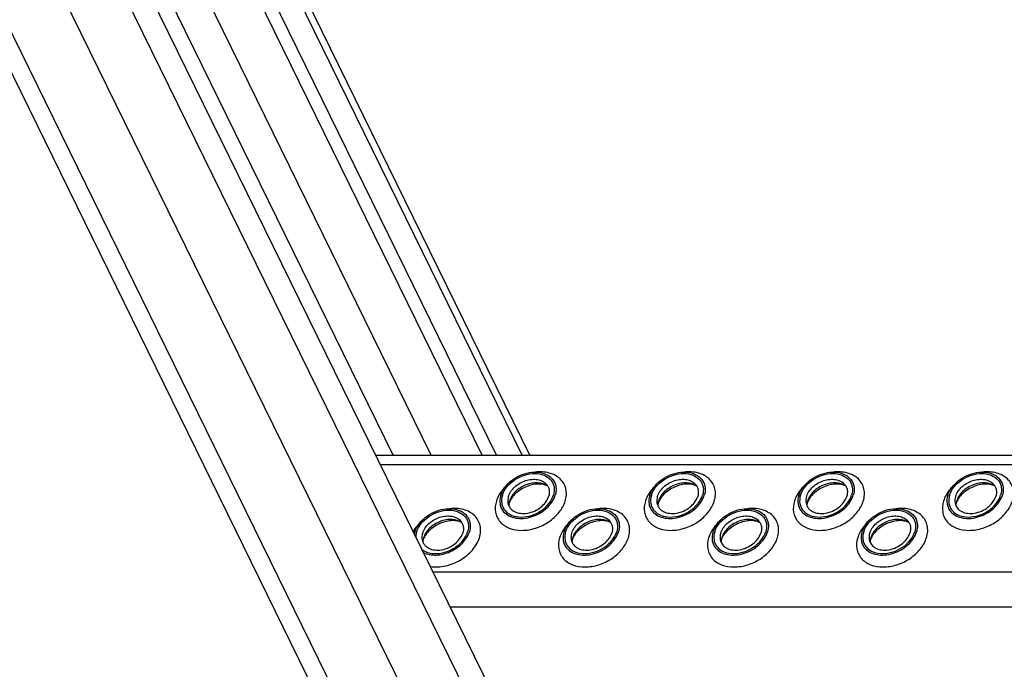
# Model space of a CAD drawing. Header units: millimetres. Extents: x 0 to 2100, y 0 to 2970.
# Tile 5 of 20: x 1042 to 1200, y 1063 to 1167. Entities that reach past the tile are written whole.
import ezdxf

# ---------------------------------------------------------------- set-up
doc = ezdxf.new("R2010")
doc.units = ezdxf.units.MM
doc.header["$LTSCALE"] = 193.6
doc.layers.get('0').update_dxf_attribs({"linetype": 'CONTINUOUS'})

msp = doc.modelspace()

# ---------------------------------------------------------------- linework, layer by layer
at = {"color": 7, "linetype": 'CONTINUOUS'}
for p, q in [((1211.86, 868.1), (1018.46, 1262.21)), ((1153.38, 929.44), (994, 1254.23)), ((1116.62, 1097.06), (1050.64, 1231.52)), ((1118.92, 1097.06), (1052.94, 1231.52)), ((1124.27, 1097.06), (1058.29, 1231.52)), ((1099.5, 1097.06), (1554.68, 1097.06))]:
    msp.add_line(p, q, dxfattribs=at)
at = {"color": 9, "linetype": 'CONTINUOUS'}
for p, q in [((1210.27, 862.97), (1016.87, 1257.07)), ((1202.78, 857.92), (1009.38, 1252.02)), ((1191.62, 857.92), (1002.51, 1243.29)), ((1102.31, 1097.06), (1036.32, 1231.52)), ((1108.41, 1097.06), (1042.43, 1231.52)), ((1123.03, 1097.06), (1057.05, 1231.52)), ((1100.24, 1095.55), (1555.42, 1095.55)), ((1108.7, 1078.31), (1563.88, 1078.31)), ((1111.46, 1072.69), (1566.64, 1072.69))]:
    msp.add_line(p, q, dxfattribs=at)
at = {"color": 7, "linetype": 'CONTINUOUS'}
for centre, radius, start, end in [((1123.58, 1088.87), 2.72, 162.7855, 168.6403), ((1123.45, 1088.9), 2.58, 168.6859, 169.2533), ((1147.51, 1088.87), 2.72, 162.7855, 168.6403), ((1147.37, 1088.9), 2.58, 168.6859, 169.2533), ((1171.44, 1088.87), 2.72, 162.7855, 168.6403), ((1171.3, 1088.9), 2.58, 168.6859, 169.2533), ((1195.37, 1088.87), 2.72, 162.7855, 168.6403), ((1195.23, 1088.9), 2.58, 168.6859, 169.2533), ((1109.12, 1083.7), 3.48, 162.7897, 168.3275), ((1109.8, 1082.99), 2.72, 162.7855, 168.6403), ((1109.66, 1083.02), 2.58, 168.6859, 169.2533), ((1133.73, 1082.99), 2.72, 162.7855, 168.6403), ((1133.59, 1083.02), 2.58, 168.6859, 169.2533), ((1157.66, 1082.99), 2.72, 162.7855, 168.6403), ((1157.52, 1083.02), 2.58, 168.6859, 169.2533), ((1181.45, 1083.02), 2.58, 168.6859, 169.2533), ((1181.59, 1082.99), 2.72, 162.7855, 168.6403)]:
    msp.add_arc(centre, radius, start, end, dxfattribs=at)
for points, knots in [([(1119.58, 1090.61), (1119.86, 1091.53), (1120.88, 1092.8), (1122.64, 1093.84), (1124.15, 1094.31), (1125.66, 1094.37), (1126.99, 1094), (1128.01, 1093.21), (1128.35, 1092.45), (1128.42, 1092.07)], [0, 0, 0, 0, 0.256023, 0.397887, 0.538537, 0.670709, 0.789982, 0.897281, 1, 1, 1, 1]), ([(1119.85, 1090.61), (1120, 1091.09), (1120.54, 1092.04), (1121.79, 1093.15), (1123.33, 1093.9), (1124.97, 1094.18), (1126.49, 1093.95), (1127.5, 1093.29), (1127.98, 1092.55), (1128.25, 1091.72), (1128.18, 1091.03), (1128.05, 1090.61)], [0, 0, 0, 0, 0.126005, 0.265198, 0.409334, 0.548109, 0.673462, 0.783988, 0.836431, 0.88895, 1, 1, 1, 1]), ([(1143.51, 1090.61), (1143.79, 1091.53), (1144.81, 1092.8), (1146.56, 1093.84), (1148.08, 1094.31), (1149.59, 1094.37), (1150.92, 1094), (1151.94, 1093.21), (1152.28, 1092.45), (1152.35, 1092.07)], [0, 0, 0, 0, 0.256023, 0.397887, 0.538537, 0.670709, 0.789982, 0.897281, 1, 1, 1, 1]), ([(1143.78, 1090.61), (1143.93, 1091.09), (1144.47, 1092.04), (1145.72, 1093.15), (1147.26, 1093.9), (1148.9, 1094.18), (1150.42, 1093.95), (1151.43, 1093.29), (1151.91, 1092.55), (1152.18, 1091.72), (1152.11, 1091.03), (1151.98, 1090.61)], [0, 0, 0, 0, 0.126005, 0.265198, 0.409334, 0.548109, 0.673462, 0.783988, 0.836431, 0.88895, 1, 1, 1, 1]), ([(1167.44, 1090.61), (1167.72, 1091.53), (1168.74, 1092.8), (1170.49, 1093.84), (1172.01, 1094.31), (1173.52, 1094.37), (1174.85, 1094), (1175.87, 1093.21), (1176.21, 1092.45), (1176.28, 1092.07)], [0, 0, 0, 0, 0.256023, 0.397887, 0.538537, 0.670709, 0.789982, 0.897281, 1, 1, 1, 1]), ([(1167.71, 1090.61), (1167.86, 1091.09), (1168.4, 1092.04), (1169.65, 1093.15), (1171.19, 1093.9), (1172.83, 1094.18), (1174.35, 1093.95), (1175.36, 1093.29), (1175.84, 1092.55), (1176.11, 1091.72), (1176.04, 1091.03), (1175.91, 1090.61)], [0, 0, 0, 0, 0.126005, 0.265198, 0.409334, 0.548109, 0.673462, 0.783988, 0.836431, 0.88895, 1, 1, 1, 1]), ([(1191.37, 1090.61), (1191.65, 1091.53), (1192.67, 1092.8), (1194.42, 1093.84), (1195.94, 1094.31), (1197.45, 1094.37), (1198.78, 1094), (1199.8, 1093.21), (1200.14, 1092.45), (1200.21, 1092.07)], [0, 0, 0, 0, 0.256023, 0.397887, 0.538537, 0.670709, 0.789982, 0.897281, 1, 1, 1, 1]), ([(1191.64, 1090.61), (1191.79, 1091.09), (1192.33, 1092.04), (1193.58, 1093.15), (1195.12, 1093.9), (1196.76, 1094.18), (1198.28, 1093.95), (1199.29, 1093.29), (1199.77, 1092.55), (1200.04, 1091.72), (1199.97, 1091.03), (1199.84, 1090.61)], [0, 0, 0, 0, 0.126005, 0.265198, 0.409334, 0.548109, 0.673462, 0.783988, 0.836431, 0.88895, 1, 1, 1, 1]), ([(1120.82, 1090.42), (1121, 1091), (1121.58, 1091.81), (1122.63, 1092.57), (1123.56, 1092.98), (1124.53, 1093.18), (1125.47, 1093.16), (1126.29, 1092.9), (1126.74, 1092.56), (1126.91, 1092.37)], [0, 0, 0, 0, 0.246125, 0.38243, 0.520512, 0.654784, 0.780538, 0.895274, 1, 1, 1, 1]), ([(1127.13, 1092.05), (1126.69, 1092.38), (1125.79, 1092.64), (1124.58, 1092.56), (1123.62, 1092.3), (1122.72, 1091.84), (1121.94, 1091.23), (1121.33, 1090.5), (1121.06, 1089.95), (1120.98, 1089.67)], [0, 0, 0, 0, 0.223873, 0.351612, 0.485909, 0.622361, 0.75614, 0.882948, 1, 1, 1, 1]), ([(1127.13, 1092.05), (1127.02, 1092.13), (1126.66, 1092.3), (1125.98, 1092.43), (1125.07, 1092.39), (1123.7, 1092.06), (1122.42, 1091.36), (1121.47, 1090.4), (1121.15, 1089.89), (1121.04, 1089.64)], [0, 0, 0, 0, 0.061795, 0.160627, 0.290202, 0.439233, 0.74844, 0.88739, 1, 1, 1, 1]), ([(1126.91, 1092.37), (1127.02, 1092.25), (1127.21, 1091.96), (1127.42, 1091.3), (1127.37, 1090.76), (1127.27, 1090.42)], [0, 0, 0, 0, 0.242965, 0.486066, 1, 1, 1, 1]), ([(1144.75, 1090.42), (1144.93, 1091), (1145.51, 1091.81), (1146.56, 1092.57), (1147.49, 1092.98), (1148.46, 1093.18), (1149.4, 1093.16), (1150.22, 1092.9), (1150.67, 1092.56), (1150.84, 1092.37)], [0, 0, 0, 0, 0.246125, 0.38243, 0.520512, 0.654784, 0.780538, 0.895274, 1, 1, 1, 1]), ([(1151.06, 1092.05), (1150.62, 1092.38), (1149.72, 1092.64), (1148.51, 1092.56), (1147.55, 1092.3), (1146.65, 1091.84), (1145.87, 1091.23), (1145.26, 1090.5), (1144.99, 1089.95), (1144.91, 1089.67)], [0, 0, 0, 0, 0.223873, 0.351612, 0.485909, 0.622361, 0.75614, 0.882948, 1, 1, 1, 1]), ([(1151.06, 1092.05), (1150.95, 1092.13), (1150.59, 1092.3), (1149.91, 1092.43), (1149, 1092.39), (1147.63, 1092.06), (1146.35, 1091.36), (1145.4, 1090.4), (1145.08, 1089.89), (1144.97, 1089.64)], [0, 0, 0, 0, 0.061795, 0.160627, 0.290202, 0.439233, 0.74844, 0.88739, 1, 1, 1, 1]), ([(1150.84, 1092.37), (1150.95, 1092.25), (1151.14, 1091.96), (1151.35, 1091.3), (1151.3, 1090.76), (1151.2, 1090.42)], [0, 0, 0, 0, 0.242965, 0.486066, 1, 1, 1, 1]), ([(1168.68, 1090.42), (1168.86, 1091), (1169.44, 1091.81), (1170.49, 1092.57), (1171.42, 1092.98), (1172.39, 1093.18), (1173.33, 1093.16), (1174.15, 1092.9), (1174.6, 1092.56), (1174.77, 1092.37)], [0, 0, 0, 0, 0.246125, 0.38243, 0.520512, 0.654784, 0.780538, 0.895274, 1, 1, 1, 1]), ([(1174.99, 1092.05), (1174.55, 1092.38), (1173.65, 1092.64), (1172.44, 1092.56), (1171.48, 1092.3), (1170.58, 1091.84), (1169.8, 1091.23), (1169.19, 1090.5), (1168.92, 1089.95), (1168.84, 1089.67)], [0, 0, 0, 0, 0.223873, 0.351612, 0.485909, 0.622361, 0.75614, 0.882948, 1, 1, 1, 1]), ([(1174.99, 1092.05), (1174.88, 1092.13), (1174.52, 1092.3), (1173.84, 1092.43), (1172.93, 1092.39), (1171.56, 1092.06), (1170.28, 1091.36), (1169.33, 1090.4), (1169.01, 1089.89), (1168.9, 1089.64)], [0, 0, 0, 0, 0.061795, 0.160627, 0.290202, 0.439233, 0.74844, 0.88739, 1, 1, 1, 1]), ([(1174.77, 1092.37), (1174.88, 1092.25), (1175.07, 1091.96), (1175.28, 1091.3), (1175.23, 1090.76), (1175.13, 1090.42)], [0, 0, 0, 0, 0.242965, 0.486066, 1, 1, 1, 1]), ([(1192.61, 1090.42), (1192.79, 1091), (1193.37, 1091.81), (1194.42, 1092.57), (1195.35, 1092.98), (1196.32, 1093.18), (1197.26, 1093.16), (1198.08, 1092.9), (1198.53, 1092.56), (1198.7, 1092.37)], [0, 0, 0, 0, 0.246125, 0.38243, 0.520512, 0.654784, 0.780538, 0.895274, 1, 1, 1, 1]), ([(1198.92, 1092.05), (1198.48, 1092.38), (1197.58, 1092.64), (1196.37, 1092.56), (1195.41, 1092.3), (1194.51, 1091.84), (1193.73, 1091.23), (1193.12, 1090.5), (1192.85, 1089.95), (1192.77, 1089.67)], [0, 0, 0, 0, 0.223873, 0.351612, 0.485909, 0.622361, 0.75614, 0.882948, 1, 1, 1, 1]), ([(1198.92, 1092.05), (1198.81, 1092.13), (1198.45, 1092.3), (1197.77, 1092.43), (1196.86, 1092.39), (1195.49, 1092.06), (1194.21, 1091.36), (1193.26, 1090.4), (1192.94, 1089.89), (1192.83, 1089.64)], [0, 0, 0, 0, 0.061795, 0.160627, 0.290202, 0.439233, 0.74844, 0.88739, 1, 1, 1, 1]), ([(1198.7, 1092.37), (1198.81, 1092.25), (1199, 1091.96), (1199.21, 1091.3), (1199.16, 1090.76), (1199.06, 1090.42)], [0, 0, 0, 0, 0.242965, 0.486066, 1, 1, 1, 1]), ([(1128.42, 1092.07), (1128.45, 1091.96), (1128.51, 1091.47), (1128.44, 1090.96), (1128.33, 1090.61)], [0, 0, 0, 0, 0.240827, 1, 1, 1, 1]), ([(1152.35, 1092.07), (1152.38, 1091.96), (1152.44, 1091.47), (1152.37, 1090.96), (1152.26, 1090.61)], [0, 0, 0, 0, 0.240827, 1, 1, 1, 1]), ([(1176.28, 1092.07), (1176.31, 1091.96), (1176.37, 1091.47), (1176.3, 1090.96), (1176.19, 1090.61)], [0, 0, 0, 0, 0.240827, 1, 1, 1, 1]), ([(1200.21, 1092.07), (1200.24, 1091.96), (1200.3, 1091.47), (1200.23, 1090.96), (1200.12, 1090.61)], [0, 0, 0, 0, 0.240827, 1, 1, 1, 1]), ([(1119.58, 1090.61), (1119.43, 1090.15), (1119.36, 1089.41), (1119.65, 1088.52), (1119.9, 1088.13), (1120.05, 1087.96)], [0, 0, 0, 0, 0.513998, 0.757111, 1, 1, 1, 1]), ([(1119.85, 1090.61), (1119.72, 1090.18), (1119.65, 1089.49), (1119.92, 1088.66), (1120.4, 1087.92), (1121.41, 1087.26), (1122.93, 1087.03), (1124.57, 1087.31), (1126.12, 1088.06), (1127.36, 1089.17), (1127.9, 1090.12), (1128.05, 1090.61)], [0, 0, 0, 0, 0.11105, 0.163569, 0.216012, 0.326538, 0.451891, 0.590666, 0.734802, 0.873995, 1, 1, 1, 1]), ([(1120.05, 1087.96), (1120.29, 1087.7), (1120.89, 1087.24), (1122.01, 1086.89), (1123.28, 1086.85), (1124.6, 1087.13), (1125.86, 1087.69), (1127.28, 1088.71), (1128.08, 1089.82), (1128.33, 1090.61)], [0, 0, 0, 0, 0.104679, 0.219356, 0.345073, 0.479343, 0.617452, 0.753801, 1, 1, 1, 1]), ([(1120.82, 1090.42), (1120.79, 1090.33), (1120.7, 1089.98), (1120.69, 1089.61), (1120.74, 1089.35)], [0, 0, 0, 0, 0.262253, 1, 1, 1, 1]), ([(1120.74, 1089.35), (1120.8, 1089.06), (1121.05, 1088.5), (1121.8, 1087.92), (1122.78, 1087.65), (1123.89, 1087.69), (1125.01, 1088.03), (1126.3, 1088.8), (1127.05, 1089.74), (1127.27, 1090.42)], [0, 0, 0, 0, 0.102742, 0.21, 0.32922, 0.461363, 0.602021, 0.743916, 1, 1, 1, 1]), ([(1120.93, 1089.37), (1120.92, 1089.33), (1120.89, 1089.2), (1120.86, 1089.06), (1120.86, 1088.97)], [0, 0, 0, 0, 0.304481, 1, 1, 1, 1]), ([(1121.04, 1089.64), (1121.03, 1089.62), (1120.99, 1089.53), (1120.96, 1089.44), (1120.93, 1089.37)], [0, 0, 0, 0, 0.268571, 1, 1, 1, 1]), ([(1143.51, 1090.61), (1143.36, 1090.15), (1143.29, 1089.41), (1143.58, 1088.52), (1143.83, 1088.13), (1143.98, 1087.96)], [0, 0, 0, 0, 0.513998, 0.757111, 1, 1, 1, 1]), ([(1143.78, 1090.61), (1143.65, 1090.18), (1143.58, 1089.49), (1143.85, 1088.66), (1144.33, 1087.92), (1145.34, 1087.26), (1146.86, 1087.03), (1148.5, 1087.31), (1150.05, 1088.06), (1151.29, 1089.17), (1151.83, 1090.12), (1151.98, 1090.61)], [0, 0, 0, 0, 0.11105, 0.163569, 0.216012, 0.326538, 0.451891, 0.590666, 0.734802, 0.873995, 1, 1, 1, 1]), ([(1143.98, 1087.96), (1144.21, 1087.7), (1144.82, 1087.24), (1145.94, 1086.89), (1147.21, 1086.85), (1148.53, 1087.13), (1149.79, 1087.69), (1151.21, 1088.71), (1152.01, 1089.82), (1152.26, 1090.61)], [0, 0, 0, 0, 0.104679, 0.219356, 0.345073, 0.479343, 0.617452, 0.753801, 1, 1, 1, 1]), ([(1144.75, 1090.42), (1144.72, 1090.33), (1144.63, 1089.98), (1144.62, 1089.61), (1144.67, 1089.35)], [0, 0, 0, 0, 0.262253, 1, 1, 1, 1]), ([(1144.67, 1089.35), (1144.73, 1089.06), (1144.98, 1088.5), (1145.73, 1087.92), (1146.71, 1087.65), (1147.82, 1087.69), (1148.94, 1088.03), (1150.23, 1088.8), (1150.98, 1089.74), (1151.2, 1090.42)], [0, 0, 0, 0, 0.102742, 0.21, 0.32922, 0.461363, 0.602021, 0.743916, 1, 1, 1, 1]), ([(1144.86, 1089.37), (1144.85, 1089.33), (1144.82, 1089.2), (1144.79, 1089.06), (1144.79, 1088.97)], [0, 0, 0, 0, 0.304481, 1, 1, 1, 1]), ([(1144.97, 1089.64), (1144.96, 1089.62), (1144.92, 1089.53), (1144.89, 1089.44), (1144.86, 1089.37)], [0, 0, 0, 0, 0.268571, 1, 1, 1, 1]), ([(1167.44, 1090.61), (1167.29, 1090.15), (1167.22, 1089.41), (1167.51, 1088.52), (1167.76, 1088.13), (1167.91, 1087.96)], [0, 0, 0, 0, 0.513998, 0.757111, 1, 1, 1, 1]), ([(1167.71, 1090.61), (1167.58, 1090.18), (1167.51, 1089.49), (1167.78, 1088.66), (1168.26, 1087.92), (1169.27, 1087.26), (1170.79, 1087.03), (1172.43, 1087.31), (1173.97, 1088.06), (1175.22, 1089.17), (1175.76, 1090.12), (1175.91, 1090.61)], [0, 0, 0, 0, 0.11105, 0.163569, 0.216012, 0.326538, 0.451891, 0.590666, 0.734802, 0.873995, 1, 1, 1, 1]), ([(1167.91, 1087.96), (1168.14, 1087.7), (1168.75, 1087.24), (1169.87, 1086.89), (1171.14, 1086.85), (1172.46, 1087.13), (1173.72, 1087.69), (1175.14, 1088.71), (1175.94, 1089.82), (1176.19, 1090.61)], [0, 0, 0, 0, 0.104679, 0.219356, 0.345073, 0.479343, 0.617452, 0.753801, 1, 1, 1, 1]), ([(1168.68, 1090.42), (1168.65, 1090.33), (1168.56, 1089.98), (1168.55, 1089.61), (1168.6, 1089.35)], [0, 0, 0, 0, 0.262253, 1, 1, 1, 1]), ([(1168.6, 1089.35), (1168.66, 1089.06), (1168.91, 1088.5), (1169.66, 1087.92), (1170.64, 1087.65), (1171.75, 1087.69), (1172.87, 1088.03), (1174.16, 1088.8), (1174.91, 1089.74), (1175.13, 1090.42)], [0, 0, 0, 0, 0.102742, 0.21, 0.32922, 0.461363, 0.602021, 0.743916, 1, 1, 1, 1]), ([(1168.79, 1089.37), (1168.78, 1089.33), (1168.75, 1089.2), (1168.72, 1089.06), (1168.72, 1088.97)], [0, 0, 0, 0, 0.304481, 1, 1, 1, 1]), ([(1168.9, 1089.64), (1168.89, 1089.62), (1168.85, 1089.53), (1168.82, 1089.44), (1168.79, 1089.37)], [0, 0, 0, 0, 0.268571, 1, 1, 1, 1]), ([(1191.37, 1090.61), (1191.22, 1090.15), (1191.15, 1089.41), (1191.44, 1088.52), (1191.69, 1088.13), (1191.84, 1087.96)], [0, 0, 0, 0, 0.513998, 0.757111, 1, 1, 1, 1]), ([(1191.64, 1090.61), (1191.51, 1090.18), (1191.44, 1089.49), (1191.71, 1088.66), (1192.19, 1087.92), (1193.2, 1087.26), (1194.72, 1087.03), (1196.36, 1087.31), (1197.9, 1088.06), (1199.15, 1089.17), (1199.69, 1090.12), (1199.84, 1090.61)], [0, 0, 0, 0, 0.11105, 0.163569, 0.216012, 0.326538, 0.451891, 0.590666, 0.734802, 0.873995, 1, 1, 1, 1]), ([(1191.84, 1087.96), (1192.07, 1087.7), (1192.68, 1087.24), (1193.8, 1086.89), (1195.07, 1086.85), (1196.39, 1087.13), (1197.65, 1087.69), (1199.07, 1088.71), (1199.87, 1089.82), (1200.12, 1090.61)], [0, 0, 0, 0, 0.104679, 0.219356, 0.345073, 0.479343, 0.617452, 0.753801, 1, 1, 1, 1]), ([(1192.61, 1090.42), (1192.58, 1090.33), (1192.49, 1089.98), (1192.48, 1089.61), (1192.53, 1089.35)], [0, 0, 0, 0, 0.262253, 1, 1, 1, 1]), ([(1192.53, 1089.35), (1192.59, 1089.06), (1192.84, 1088.5), (1193.59, 1087.92), (1194.57, 1087.65), (1195.68, 1087.69), (1196.8, 1088.03), (1198.09, 1088.8), (1198.84, 1089.74), (1199.06, 1090.42)], [0, 0, 0, 0, 0.102742, 0.21, 0.32922, 0.461363, 0.602021, 0.743916, 1, 1, 1, 1]), ([(1192.72, 1089.37), (1192.71, 1089.33), (1192.68, 1089.2), (1192.65, 1089.06), (1192.65, 1088.97)], [0, 0, 0, 0, 0.304481, 1, 1, 1, 1]), ([(1192.83, 1089.64), (1192.82, 1089.62), (1192.78, 1089.53), (1192.75, 1089.44), (1192.72, 1089.37)], [0, 0, 0, 0, 0.268571, 1, 1, 1, 1]), ([(1105.8, 1084.73), (1106.08, 1085.66), (1107.1, 1086.92), (1108.85, 1087.97), (1110.37, 1088.44), (1111.88, 1088.49), (1113.21, 1088.13), (1114.23, 1087.34), (1114.57, 1086.58), (1114.64, 1086.2)], [0, 0, 0, 0, 0.256023, 0.397887, 0.538537, 0.670709, 0.789982, 0.897281, 1, 1, 1, 1]), ([(1106.07, 1084.73), (1106.22, 1085.21), (1106.76, 1086.16), (1108.01, 1087.27), (1109.55, 1088.02), (1111.19, 1088.3), (1112.71, 1088.07), (1113.72, 1087.41), (1114.2, 1086.68), (1114.47, 1085.84), (1114.4, 1085.16), (1114.27, 1084.73)], [0, 0, 0, 0, 0.126005, 0.265198, 0.409334, 0.548109, 0.673462, 0.783988, 0.836431, 0.88895, 1, 1, 1, 1]), ([(1129.73, 1084.73), (1130.01, 1085.66), (1131.03, 1086.92), (1132.78, 1087.97), (1134.3, 1088.44), (1135.81, 1088.49), (1137.14, 1088.13), (1138.16, 1087.34), (1138.5, 1086.58), (1138.57, 1086.2)], [0, 0, 0, 0, 0.256023, 0.397887, 0.538537, 0.670709, 0.789982, 0.897281, 1, 1, 1, 1]), ([(1130, 1084.73), (1130.15, 1085.21), (1130.69, 1086.16), (1131.94, 1087.27), (1133.48, 1088.02), (1135.12, 1088.3), (1136.64, 1088.07), (1137.65, 1087.41), (1138.13, 1086.68), (1138.4, 1085.84), (1138.33, 1085.16), (1138.2, 1084.73)], [0, 0, 0, 0, 0.126005, 0.265198, 0.409334, 0.548109, 0.673462, 0.783988, 0.836431, 0.88895, 1, 1, 1, 1]), ([(1153.66, 1084.73), (1153.94, 1085.66), (1154.96, 1086.92), (1156.71, 1087.97), (1158.23, 1088.44), (1159.74, 1088.49), (1161.07, 1088.13), (1162.09, 1087.34), (1162.43, 1086.58), (1162.5, 1086.2)], [0, 0, 0, 0, 0.256023, 0.397887, 0.538537, 0.670709, 0.789982, 0.897281, 1, 1, 1, 1]), ([(1153.93, 1084.73), (1154.08, 1085.21), (1154.62, 1086.16), (1155.87, 1087.27), (1157.41, 1088.02), (1159.05, 1088.3), (1160.57, 1088.07), (1161.58, 1087.41), (1162.06, 1086.68), (1162.33, 1085.84), (1162.26, 1085.16), (1162.13, 1084.73)], [0, 0, 0, 0, 0.126005, 0.265198, 0.409334, 0.548109, 0.673462, 0.783988, 0.836431, 0.88895, 1, 1, 1, 1]), ([(1177.58, 1084.73), (1177.87, 1085.66), (1178.89, 1086.92), (1180.64, 1087.97), (1182.16, 1088.44), (1183.67, 1088.49), (1185, 1088.13), (1186.02, 1087.34), (1186.36, 1086.58), (1186.43, 1086.2)], [0, 0, 0, 0, 0.256023, 0.397887, 0.538537, 0.670709, 0.789982, 0.897281, 1, 1, 1, 1]), ([(1177.86, 1084.73), (1178.01, 1085.21), (1178.55, 1086.16), (1179.8, 1087.27), (1181.34, 1088.02), (1182.98, 1088.3), (1184.5, 1088.07), (1185.51, 1087.41), (1185.99, 1086.68), (1186.26, 1085.84), (1186.19, 1085.16), (1186.06, 1084.73)], [0, 0, 0, 0, 0.126005, 0.265198, 0.409334, 0.548109, 0.673462, 0.783988, 0.836431, 0.88895, 1, 1, 1, 1]), ([(1107.04, 1084.54), (1107.22, 1085.12), (1107.8, 1085.94), (1108.85, 1086.69), (1109.78, 1087.1), (1110.75, 1087.31), (1111.69, 1087.28), (1112.51, 1087.02), (1112.96, 1086.69), (1113.13, 1086.5)], [0, 0, 0, 0, 0.246125, 0.38243, 0.520512, 0.654784, 0.780538, 0.895274, 1, 1, 1, 1]), ([(1113.35, 1086.17), (1112.91, 1086.5), (1112.01, 1086.76), (1110.8, 1086.69), (1109.84, 1086.42), (1108.94, 1085.97), (1108.16, 1085.35), (1107.55, 1084.63), (1107.28, 1084.08), (1107.2, 1083.8)], [0, 0, 0, 0, 0.223873, 0.351612, 0.485909, 0.622361, 0.75614, 0.882948, 1, 1, 1, 1]), ([(1113.35, 1086.17), (1113.24, 1086.26), (1112.88, 1086.43), (1112.2, 1086.55), (1111.29, 1086.52), (1109.92, 1086.19), (1108.64, 1085.48), (1107.69, 1084.53), (1107.37, 1084.01), (1107.26, 1083.77)], [0, 0, 0, 0, 0.061795, 0.160627, 0.290202, 0.439233, 0.74844, 0.88739, 1, 1, 1, 1]), ([(1113.13, 1086.5), (1113.24, 1086.37), (1113.43, 1086.09), (1113.64, 1085.43), (1113.59, 1084.88), (1113.49, 1084.54)], [0, 0, 0, 0, 0.242965, 0.486066, 1, 1, 1, 1]), ([(1114.64, 1086.2), (1114.67, 1086.08), (1114.73, 1085.59), (1114.66, 1085.09), (1114.55, 1084.73)], [0, 0, 0, 0, 0.240827, 1, 1, 1, 1]), ([(1130.97, 1084.54), (1131.15, 1085.12), (1131.73, 1085.94), (1132.78, 1086.69), (1133.71, 1087.1), (1134.68, 1087.31), (1135.62, 1087.28), (1136.44, 1087.02), (1136.89, 1086.69), (1137.06, 1086.5)], [0, 0, 0, 0, 0.246125, 0.38243, 0.520512, 0.654784, 0.780538, 0.895274, 1, 1, 1, 1]), ([(1137.28, 1086.17), (1136.84, 1086.5), (1135.94, 1086.76), (1134.73, 1086.69), (1133.77, 1086.42), (1132.87, 1085.97), (1132.09, 1085.35), (1131.48, 1084.63), (1131.21, 1084.08), (1131.13, 1083.8)], [0, 0, 0, 0, 0.223873, 0.351612, 0.485909, 0.622361, 0.75614, 0.882948, 1, 1, 1, 1]), ([(1137.28, 1086.17), (1137.17, 1086.26), (1136.81, 1086.43), (1136.13, 1086.55), (1135.22, 1086.52), (1133.85, 1086.19), (1132.57, 1085.48), (1131.62, 1084.53), (1131.3, 1084.01), (1131.19, 1083.77)], [0, 0, 0, 0, 0.061795, 0.160627, 0.290202, 0.439233, 0.74844, 0.88739, 1, 1, 1, 1]), ([(1137.06, 1086.5), (1137.17, 1086.37), (1137.36, 1086.09), (1137.57, 1085.43), (1137.52, 1084.88), (1137.42, 1084.54)], [0, 0, 0, 0, 0.242965, 0.486066, 1, 1, 1, 1]), ([(1138.57, 1086.2), (1138.6, 1086.08), (1138.66, 1085.59), (1138.59, 1085.09), (1138.48, 1084.73)], [0, 0, 0, 0, 0.240827, 1, 1, 1, 1]), ([(1154.9, 1084.54), (1155.08, 1085.12), (1155.66, 1085.94), (1156.71, 1086.69), (1157.64, 1087.1), (1158.61, 1087.31), (1159.55, 1087.28), (1160.37, 1087.02), (1160.82, 1086.69), (1160.99, 1086.5)], [0, 0, 0, 0, 0.246125, 0.38243, 0.520512, 0.654784, 0.780538, 0.895274, 1, 1, 1, 1]), ([(1161.21, 1086.17), (1160.77, 1086.5), (1159.87, 1086.76), (1158.66, 1086.69), (1157.7, 1086.42), (1156.8, 1085.97), (1156.02, 1085.35), (1155.41, 1084.63), (1155.14, 1084.08), (1155.06, 1083.8)], [0, 0, 0, 0, 0.223873, 0.351612, 0.485909, 0.622361, 0.75614, 0.882948, 1, 1, 1, 1]), ([(1161.21, 1086.17), (1161.1, 1086.26), (1160.74, 1086.43), (1160.06, 1086.55), (1159.15, 1086.52), (1157.78, 1086.19), (1156.5, 1085.48), (1155.55, 1084.53), (1155.23, 1084.01), (1155.12, 1083.77)], [0, 0, 0, 0, 0.061795, 0.160627, 0.290202, 0.439233, 0.74844, 0.88739, 1, 1, 1, 1]), ([(1160.99, 1086.5), (1161.1, 1086.37), (1161.29, 1086.09), (1161.5, 1085.43), (1161.45, 1084.88), (1161.35, 1084.54)], [0, 0, 0, 0, 0.242965, 0.486066, 1, 1, 1, 1]), ([(1162.5, 1086.2), (1162.53, 1086.08), (1162.59, 1085.59), (1162.52, 1085.09), (1162.41, 1084.73)], [0, 0, 0, 0, 0.240827, 1, 1, 1, 1]), ([(1178.83, 1084.54), (1179.01, 1085.12), (1179.59, 1085.94), (1180.64, 1086.69), (1181.57, 1087.1), (1182.54, 1087.31), (1183.48, 1087.28), (1184.3, 1087.02), (1184.75, 1086.69), (1184.92, 1086.5)], [0, 0, 0, 0, 0.246125, 0.38243, 0.520512, 0.654784, 0.780538, 0.895274, 1, 1, 1, 1]), ([(1185.14, 1086.17), (1184.7, 1086.5), (1183.8, 1086.76), (1182.59, 1086.69), (1181.63, 1086.42), (1180.73, 1085.97), (1179.95, 1085.35), (1179.34, 1084.63), (1179.07, 1084.08), (1178.99, 1083.8)], [0, 0, 0, 0, 0.223873, 0.351612, 0.485909, 0.622361, 0.75614, 0.882948, 1, 1, 1, 1]), ([(1185.14, 1086.17), (1185.03, 1086.26), (1184.67, 1086.43), (1183.99, 1086.55), (1183.08, 1086.52), (1181.71, 1086.19), (1180.43, 1085.48), (1179.48, 1084.53), (1179.16, 1084.01), (1179.05, 1083.77)], [0, 0, 0, 0, 0.061795, 0.160627, 0.290202, 0.439233, 0.74844, 0.88739, 1, 1, 1, 1]), ([(1184.92, 1086.5), (1185.03, 1086.37), (1185.22, 1086.09), (1185.43, 1085.43), (1185.38, 1084.88), (1185.28, 1084.54)], [0, 0, 0, 0, 0.242965, 0.486066, 1, 1, 1, 1]), ([(1186.43, 1086.2), (1186.46, 1086.08), (1186.52, 1085.59), (1186.45, 1085.09), (1186.34, 1084.73)], [0, 0, 0, 0, 0.240827, 1, 1, 1, 1]), ([(1106.07, 1084.73), (1106.05, 1084.66), (1105.98, 1084.41), (1105.94, 1084.14), (1105.93, 1083.94)], [0, 0, 0, 0, 0.257122, 1, 1, 1, 1]), ([(1107.04, 1084.54), (1107.01, 1084.45), (1106.92, 1084.1), (1106.91, 1083.73), (1106.96, 1083.47)], [0, 0, 0, 0, 0.262253, 1, 1, 1, 1]), ([(1106.96, 1081.86), (1107.22, 1081.67), (1107.83, 1081.38), (1108.88, 1081.21), (1110, 1081.29), (1111.14, 1081.61), (1112.21, 1082.16), (1113.13, 1082.88), (1113.85, 1083.75), (1114.17, 1084.4), (1114.27, 1084.73)], [0, 0, 0, 0, 0.108183, 0.226443, 0.354063, 0.488023, 0.623969, 0.757166, 0.883414, 1, 1, 1, 1]), ([(1106.96, 1083.47), (1107.02, 1083.19), (1107.27, 1082.63), (1108.02, 1082.04), (1109, 1081.77), (1110.11, 1081.81), (1111.23, 1082.16), (1112.52, 1082.93), (1113.27, 1083.86), (1113.49, 1084.54)], [0, 0, 0, 0, 0.102742, 0.21, 0.32922, 0.461363, 0.602021, 0.743916, 1, 1, 1, 1]), ([(1107.18, 1081.41), (1107.8, 1081.1), (1108.92, 1080.93), (1110.38, 1081.14), (1111.87, 1081.66), (1113.48, 1082.75), (1114.34, 1084.05), (1114.55, 1084.73)], [0, 0, 0, 0, 0.232172, 0.361701, 0.49594, 0.761323, 1, 1, 1, 1]), ([(1129.73, 1084.73), (1129.58, 1084.27), (1129.51, 1083.54), (1129.8, 1082.64), (1130.05, 1082.26), (1130.2, 1082.09)], [0, 0, 0, 0, 0.513998, 0.757111, 1, 1, 1, 1]), ([(1130, 1084.73), (1129.87, 1084.3), (1129.8, 1083.62), (1130.07, 1082.78), (1130.55, 1082.05), (1131.56, 1081.39), (1133.08, 1081.16), (1134.72, 1081.44), (1136.26, 1082.19), (1137.51, 1083.3), (1138.05, 1084.25), (1138.2, 1084.73)], [0, 0, 0, 0, 0.11105, 0.163569, 0.216012, 0.326538, 0.451891, 0.590666, 0.734802, 0.873995, 1, 1, 1, 1]), ([(1130.2, 1082.09), (1130.43, 1081.82), (1131.04, 1081.37), (1132.16, 1081.02), (1133.43, 1080.98), (1134.75, 1081.25), (1136.01, 1081.81), (1137.43, 1082.84), (1138.23, 1083.94), (1138.48, 1084.73)], [0, 0, 0, 0, 0.104679, 0.219356, 0.345073, 0.479343, 0.617452, 0.753801, 1, 1, 1, 1]), ([(1130.97, 1084.54), (1130.94, 1084.45), (1130.85, 1084.1), (1130.84, 1083.73), (1130.89, 1083.47)], [0, 0, 0, 0, 0.262253, 1, 1, 1, 1]), ([(1130.89, 1083.47), (1130.95, 1083.19), (1131.2, 1082.63), (1131.95, 1082.04), (1132.93, 1081.77), (1134.04, 1081.81), (1135.16, 1082.16), (1136.45, 1082.93), (1137.2, 1083.86), (1137.42, 1084.54)], [0, 0, 0, 0, 0.102742, 0.21, 0.32922, 0.461363, 0.602021, 0.743916, 1, 1, 1, 1]), ([(1153.66, 1084.73), (1153.51, 1084.27), (1153.44, 1083.54), (1153.73, 1082.64), (1153.98, 1082.26), (1154.13, 1082.09)], [0, 0, 0, 0, 0.513998, 0.757111, 1, 1, 1, 1]), ([(1153.93, 1084.73), (1153.8, 1084.3), (1153.73, 1083.62), (1154, 1082.78), (1154.48, 1082.05), (1155.49, 1081.39), (1157.01, 1081.16), (1158.65, 1081.44), (1160.19, 1082.19), (1161.44, 1083.3), (1161.98, 1084.25), (1162.13, 1084.73)], [0, 0, 0, 0, 0.11105, 0.163569, 0.216012, 0.326538, 0.451891, 0.590666, 0.734802, 0.873995, 1, 1, 1, 1]), ([(1154.13, 1082.09), (1154.36, 1081.82), (1154.97, 1081.37), (1156.09, 1081.02), (1157.36, 1080.98), (1158.68, 1081.25), (1159.94, 1081.81), (1161.36, 1082.84), (1162.16, 1083.94), (1162.41, 1084.73)], [0, 0, 0, 0, 0.104679, 0.219356, 0.345073, 0.479343, 0.617452, 0.753801, 1, 1, 1, 1]), ([(1154.9, 1084.54), (1154.87, 1084.45), (1154.78, 1084.1), (1154.77, 1083.73), (1154.82, 1083.47)], [0, 0, 0, 0, 0.262253, 1, 1, 1, 1]), ([(1154.82, 1083.47), (1154.88, 1083.19), (1155.13, 1082.63), (1155.88, 1082.04), (1156.86, 1081.77), (1157.97, 1081.81), (1159.09, 1082.16), (1160.38, 1082.93), (1161.13, 1083.86), (1161.35, 1084.54)], [0, 0, 0, 0, 0.102742, 0.21, 0.32922, 0.461363, 0.602021, 0.743916, 1, 1, 1, 1]), ([(1177.58, 1084.73), (1177.44, 1084.27), (1177.37, 1083.54), (1177.66, 1082.64), (1177.91, 1082.26), (1178.06, 1082.09)], [0, 0, 0, 0, 0.513998, 0.757111, 1, 1, 1, 1]), ([(1177.86, 1084.73), (1177.73, 1084.3), (1177.66, 1083.62), (1177.93, 1082.78), (1178.41, 1082.05), (1179.42, 1081.39), (1180.94, 1081.16), (1182.58, 1081.44), (1184.12, 1082.19), (1185.37, 1083.3), (1185.91, 1084.25), (1186.06, 1084.73)], [0, 0, 0, 0, 0.11105, 0.163569, 0.216012, 0.326538, 0.451891, 0.590666, 0.734802, 0.873995, 1, 1, 1, 1]), ([(1178.06, 1082.09), (1178.29, 1081.82), (1178.9, 1081.37), (1180.02, 1081.02), (1181.29, 1080.98), (1182.61, 1081.25), (1183.87, 1081.81), (1185.29, 1082.84), (1186.09, 1083.94), (1186.34, 1084.73)], [0, 0, 0, 0, 0.104679, 0.219356, 0.345073, 0.479343, 0.617452, 0.753801, 1, 1, 1, 1]), ([(1178.83, 1084.54), (1178.8, 1084.45), (1178.71, 1084.1), (1178.7, 1083.73), (1178.75, 1083.47)], [0, 0, 0, 0, 0.262253, 1, 1, 1, 1]), ([(1178.75, 1083.47), (1178.81, 1083.19), (1179.06, 1082.63), (1179.81, 1082.04), (1180.79, 1081.77), (1181.9, 1081.81), (1183.02, 1082.16), (1184.31, 1082.93), (1185.06, 1083.86), (1185.28, 1084.54)], [0, 0, 0, 0, 0.102742, 0.21, 0.32922, 0.461363, 0.602021, 0.743916, 1, 1, 1, 1]), ([(1107.15, 1083.5), (1107.14, 1083.46), (1107.11, 1083.33), (1107.08, 1083.19), (1107.08, 1083.09)], [0, 0, 0, 0, 0.304481, 1, 1, 1, 1]), ([(1107.26, 1083.77), (1107.25, 1083.75), (1107.21, 1083.66), (1107.17, 1083.57), (1107.15, 1083.5)], [0, 0, 0, 0, 0.268571, 1, 1, 1, 1]), ([(1131.08, 1083.5), (1131.07, 1083.46), (1131.04, 1083.33), (1131.01, 1083.19), (1131.01, 1083.09)], [0, 0, 0, 0, 0.304481, 1, 1, 1, 1]), ([(1131.19, 1083.77), (1131.18, 1083.75), (1131.14, 1083.66), (1131.1, 1083.57), (1131.08, 1083.5)], [0, 0, 0, 0, 0.268571, 1, 1, 1, 1]), ([(1155.01, 1083.5), (1155, 1083.46), (1154.97, 1083.33), (1154.94, 1083.19), (1154.94, 1083.09)], [0, 0, 0, 0, 0.304481, 1, 1, 1, 1]), ([(1155.12, 1083.77), (1155.11, 1083.75), (1155.07, 1083.66), (1155.03, 1083.57), (1155.01, 1083.5)], [0, 0, 0, 0, 0.268571, 1, 1, 1, 1]), ([(1178.94, 1083.5), (1178.93, 1083.46), (1178.89, 1083.33), (1178.87, 1083.19), (1178.87, 1083.09)], [0, 0, 0, 0, 0.304481, 1, 1, 1, 1]), ([(1179.05, 1083.77), (1179.04, 1083.75), (1179, 1083.66), (1178.96, 1083.57), (1178.94, 1083.5)], [0, 0, 0, 0, 0.268571, 1, 1, 1, 1])]:
    msp.add_open_spline(points, degree=3, knots=knots, dxfattribs=at)
at = {"color": 9, "linetype": 'CONTINUOUS'}
for points, knots in [([(1129.93, 1089.67), (1130.03, 1089.99), (1130.16, 1090.65), (1130.09, 1091.62), (1129.75, 1092.5), (1129.16, 1093.26), (1128.35, 1093.84), (1127, 1094.36), (1125.86, 1094.41), (1125.1, 1094.33)], [0, 0, 0, 0, 0.124532, 0.241854, 0.355538, 0.470156, 0.590017, 0.718045, 1, 1, 1, 1]), ([(1153.86, 1089.67), (1153.96, 1089.99), (1154.09, 1090.65), (1154.02, 1091.62), (1153.68, 1092.5), (1153.09, 1093.26), (1152.28, 1093.84), (1150.93, 1094.36), (1149.79, 1094.41), (1149.03, 1094.33)], [0, 0, 0, 0, 0.124532, 0.241854, 0.355538, 0.470156, 0.590017, 0.718045, 1, 1, 1, 1]), ([(1177.79, 1089.67), (1177.89, 1089.99), (1178.02, 1090.65), (1177.95, 1091.62), (1177.61, 1092.5), (1177.02, 1093.26), (1176.21, 1093.84), (1174.86, 1094.36), (1173.72, 1094.41), (1172.96, 1094.33)], [0, 0, 0, 0, 0.124532, 0.241854, 0.355538, 0.470156, 0.590017, 0.718045, 1, 1, 1, 1]), ([(1201.72, 1089.67), (1201.82, 1089.99), (1201.95, 1090.65), (1201.88, 1091.62), (1201.54, 1092.5), (1200.95, 1093.26), (1200.14, 1093.84), (1198.79, 1094.36), (1197.65, 1094.41), (1196.89, 1094.33)], [0, 0, 0, 0, 0.124532, 0.241854, 0.355538, 0.470156, 0.590017, 0.718045, 1, 1, 1, 1]), ([(1120.33, 1092), (1120.16, 1091.83), (1119.55, 1091.14), (1119.08, 1090.32), (1118.88, 1089.67)], [0, 0, 0, 0, 0.26484, 1, 1, 1, 1]), ([(1144.26, 1092), (1144.09, 1091.83), (1143.48, 1091.14), (1143.01, 1090.32), (1142.81, 1089.67)], [0, 0, 0, 0, 0.26484, 1, 1, 1, 1]), ([(1168.19, 1092), (1168.02, 1091.83), (1167.41, 1091.14), (1166.94, 1090.32), (1166.74, 1089.67)], [0, 0, 0, 0, 0.26484, 1, 1, 1, 1]), ([(1192.12, 1092), (1191.95, 1091.83), (1191.34, 1091.14), (1190.87, 1090.32), (1190.67, 1089.67)], [0, 0, 0, 0, 0.26484, 1, 1, 1, 1]), ([(1118.88, 1089.67), (1118.7, 1089.1), (1118.61, 1088.17), (1118.97, 1087.05), (1119.45, 1086.32), (1120.12, 1085.73), (1121.27, 1085.13), (1123.03, 1084.86), (1125.24, 1085.24), (1127.33, 1086.25), (1129, 1087.74), (1129.73, 1089.02), (1129.93, 1089.67)], [0, 0, 0, 0, 0.110961, 0.163438, 0.215838, 0.269928, 0.32708, 0.452332, 0.590995, 0.735015, 0.874096, 1, 1, 1, 1]), ([(1142.81, 1089.67), (1142.63, 1089.1), (1142.54, 1088.17), (1142.9, 1087.05), (1143.38, 1086.32), (1144.05, 1085.73), (1145.2, 1085.13), (1146.96, 1084.86), (1149.17, 1085.24), (1151.26, 1086.25), (1152.93, 1087.74), (1153.66, 1089.02), (1153.86, 1089.67)], [0, 0, 0, 0, 0.110961, 0.163438, 0.215838, 0.269928, 0.32708, 0.452332, 0.590995, 0.735015, 0.874096, 1, 1, 1, 1]), ([(1166.74, 1089.67), (1166.56, 1089.1), (1166.47, 1088.17), (1166.83, 1087.05), (1167.31, 1086.32), (1167.98, 1085.73), (1169.13, 1085.13), (1170.89, 1084.86), (1173.1, 1085.24), (1175.19, 1086.25), (1176.86, 1087.74), (1177.59, 1089.02), (1177.79, 1089.67)], [0, 0, 0, 0, 0.110961, 0.163438, 0.215838, 0.269928, 0.32708, 0.452332, 0.590995, 0.735015, 0.874096, 1, 1, 1, 1]), ([(1190.67, 1089.67), (1190.49, 1089.1), (1190.4, 1088.17), (1190.76, 1087.05), (1191.24, 1086.32), (1191.91, 1085.73), (1193.06, 1085.13), (1194.82, 1084.86), (1197.03, 1085.24), (1199.12, 1086.25), (1200.79, 1087.74), (1201.52, 1089.02), (1201.72, 1089.67)], [0, 0, 0, 0, 0.110961, 0.163438, 0.215838, 0.269928, 0.32708, 0.452332, 0.590995, 0.735015, 0.874096, 1, 1, 1, 1]), ([(1116.15, 1083.8), (1116.25, 1084.12), (1116.38, 1084.77), (1116.31, 1085.74), (1115.97, 1086.63), (1115.38, 1087.38), (1114.57, 1087.96), (1113.22, 1088.49), (1112.08, 1088.54), (1111.32, 1088.45)], [0, 0, 0, 0, 0.124532, 0.241854, 0.355538, 0.470156, 0.590017, 0.718045, 1, 1, 1, 1]), ([(1140.08, 1083.8), (1140.18, 1084.12), (1140.31, 1084.77), (1140.24, 1085.74), (1139.9, 1086.63), (1139.31, 1087.38), (1138.5, 1087.96), (1137.15, 1088.49), (1136.01, 1088.54), (1135.25, 1088.45)], [0, 0, 0, 0, 0.124532, 0.241854, 0.355538, 0.470156, 0.590017, 0.718045, 1, 1, 1, 1]), ([(1164.01, 1083.8), (1164.11, 1084.12), (1164.24, 1084.77), (1164.17, 1085.74), (1163.83, 1086.63), (1163.24, 1087.38), (1162.43, 1087.96), (1161.08, 1088.49), (1159.94, 1088.54), (1159.18, 1088.45)], [0, 0, 0, 0, 0.124532, 0.241854, 0.355538, 0.470156, 0.590017, 0.718045, 1, 1, 1, 1]), ([(1187.94, 1083.8), (1188.04, 1084.12), (1188.17, 1084.77), (1188.1, 1085.74), (1187.76, 1086.63), (1187.17, 1087.38), (1186.36, 1087.96), (1185.01, 1088.49), (1183.87, 1088.54), (1183.11, 1088.45)], [0, 0, 0, 0, 0.124532, 0.241854, 0.355538, 0.470156, 0.590017, 0.718045, 1, 1, 1, 1]), ([(1106.55, 1086.12), (1106.44, 1086.02), (1106.06, 1085.61), (1105.73, 1085.14), (1105.53, 1084.78)], [0, 0, 0, 0, 0.25776, 1, 1, 1, 1]), ([(1130.48, 1086.12), (1130.31, 1085.95), (1129.7, 1085.26), (1129.23, 1084.44), (1129.03, 1083.8)], [0, 0, 0, 0, 0.26484, 1, 1, 1, 1]), ([(1154.41, 1086.12), (1154.24, 1085.95), (1153.63, 1085.26), (1153.16, 1084.44), (1152.96, 1083.8)], [0, 0, 0, 0, 0.26484, 1, 1, 1, 1]), ([(1178.34, 1086.12), (1178.17, 1085.95), (1177.56, 1085.26), (1177.09, 1084.44), (1176.89, 1083.8)], [0, 0, 0, 0, 0.26484, 1, 1, 1, 1]), ([(1108.28, 1079.16), (1109.08, 1079.04), (1110.78, 1079.15), (1113.14, 1080.09), (1115.08, 1081.66), (1115.93, 1083.07), (1116.15, 1083.8)], [0, 0, 0, 0, 0.246498, 0.509863, 0.767583, 1, 1, 1, 1]), ([(1129.03, 1083.8), (1128.85, 1083.22), (1128.76, 1082.3), (1129.12, 1081.17), (1129.6, 1080.44), (1130.27, 1079.85), (1131.42, 1079.25), (1133.18, 1078.98), (1135.39, 1079.36), (1137.48, 1080.37), (1139.15, 1081.87), (1139.88, 1083.15), (1140.08, 1083.8)], [0, 0, 0, 0, 0.110961, 0.163438, 0.215838, 0.269928, 0.32708, 0.452332, 0.590995, 0.735015, 0.874096, 1, 1, 1, 1]), ([(1152.96, 1083.8), (1152.78, 1083.22), (1152.69, 1082.3), (1153.05, 1081.17), (1153.53, 1080.44), (1154.2, 1079.85), (1155.35, 1079.25), (1157.11, 1078.98), (1159.32, 1079.36), (1161.41, 1080.37), (1163.08, 1081.87), (1163.81, 1083.15), (1164.01, 1083.8)], [0, 0, 0, 0, 0.110961, 0.163438, 0.215838, 0.269928, 0.32708, 0.452332, 0.590995, 0.735015, 0.874096, 1, 1, 1, 1]), ([(1176.89, 1083.8), (1176.71, 1083.22), (1176.62, 1082.3), (1176.98, 1081.17), (1177.46, 1080.44), (1178.13, 1079.85), (1179.28, 1079.25), (1181.04, 1078.98), (1183.25, 1079.36), (1185.34, 1080.37), (1187.01, 1081.87), (1187.74, 1083.15), (1187.94, 1083.8)], [0, 0, 0, 0, 0.110961, 0.163438, 0.215838, 0.269928, 0.32708, 0.452332, 0.590995, 0.735015, 0.874096, 1, 1, 1, 1])]:
    msp.add_open_spline(points, degree=3, knots=knots, dxfattribs=at)
at = {"color": 7, "linetype": 'CONTINUOUS'}
for points in [[(1120.91, 1089.38), (1120.88, 1089.24), (1120.87, 1089.11), (1120.86, 1088.97)], [(1144.84, 1089.38), (1144.81, 1089.24), (1144.8, 1089.11), (1144.79, 1088.97)], [(1168.77, 1089.38), (1168.74, 1089.24), (1168.72, 1089.11), (1168.72, 1088.97)], [(1192.7, 1089.38), (1192.67, 1089.24), (1192.65, 1089.11), (1192.65, 1088.97)], [(1107.13, 1083.5), (1107.1, 1083.37), (1107.08, 1083.23), (1107.08, 1083.09)], [(1131.06, 1083.5), (1131.03, 1083.37), (1131.01, 1083.23), (1131.01, 1083.09)], [(1154.99, 1083.5), (1154.96, 1083.37), (1154.94, 1083.23), (1154.94, 1083.09)], [(1178.91, 1083.5), (1178.89, 1083.37), (1178.87, 1083.23), (1178.87, 1083.09)]]:
    msp.add_open_spline(points, degree=3, dxfattribs=at)

doc.saveas('drawing.dxf')
